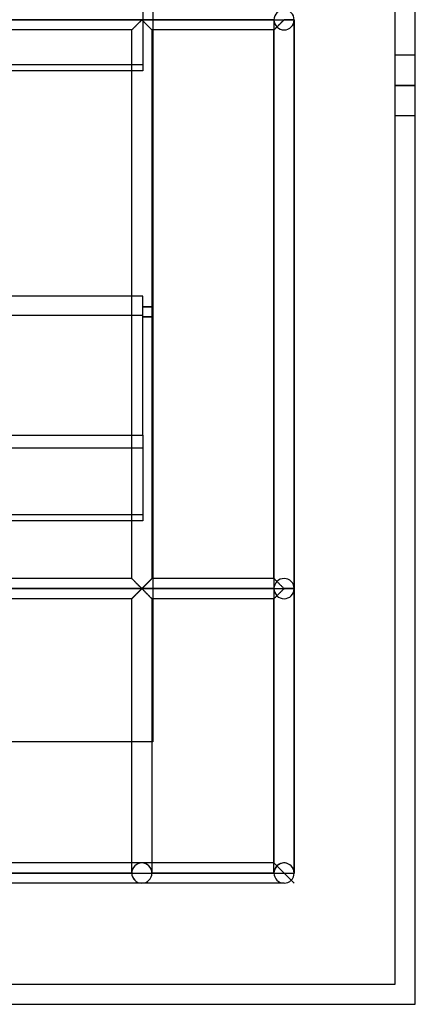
# Model space of a CAD drawing. Header units: millimetres. Extents: x -455 to 455, y -455 to 455.
# Tile 34 of 57: x 357 to 455, y -455 to -211. Entities that reach past the tile are written whole.
import ezdxf

# ---------------------------------------------------------------- set-up
doc = ezdxf.new("R2010")
doc.units = ezdxf.units.MM
doc.layers.add('MAIN-1', color=7, linetype='Continuous')
doc.layers.add('MAIN-2', color=7, linetype='Continuous')

msp = doc.modelspace()

# ---------------------------------------------------------------- linework, layer by layer
at = {"layer": 'MAIN-1'}
for p, q in [((455, -455), (455, 455)), ((390, 390), (390, -390)), ((387.5, -202.65), (387.5, -223.85)), ((387.5, -223.85), (-387.5, -223.85)), ((387.5, -279.65), (-387.5, -279.65)), ((387.5, -314.08), (387.5, -279.65)), ((390, -282.32), (387.5, -282.32)), ((390, -282.38), (387.5, -282.38)), ((390, -284.82), (387.5, -284.82)), ((-387.5, -314.08), (387.5, -314.08)), ((387.5, -314.08), (387.5, -335.28)), ((387.5, -335.28), (-387.5, -335.28)), ((390, -390), (-390, -390)), ((-455, -455), (455, -455))]:
    msp.add_line(p, q, dxfattribs=at)
at = {"layer": 'MAIN-2'}
for p, q in [((450, -450), (450, 450)), ((-422.5, -211.25), (422.5, -211.25)), ((420, -211.25), (-420, -211.25)), ((386.38, -212.16), (386.48, -212.07)), ((386.5, -212.04), (386.43, -212.11)), ((386.48, -212.07), (386.57, -211.97)), ((386.57, -211.98), (386.5, -212.04)), ((386.57, -211.97), (386.66, -211.88)), ((386.63, -211.91), (386.57, -211.98)), ((386.7, -211.85), (386.63, -211.91)), ((386.66, -211.88), (386.75, -211.79)), ((386.76, -211.78), (386.7, -211.85)), ((386.75, -211.79), (386.84, -211.71)), ((386.82, -211.72), (386.76, -211.78)), ((386.88, -211.66), (386.82, -211.72)), ((386.84, -211.71), (386.93, -211.62)), ((386.94, -211.61), (386.88, -211.66)), ((386.93, -211.62), (387.01, -211.54)), ((387, -211.55), (386.94, -211.61)), ((387.06, -211.5), (387, -211.55)), ((387.01, -211.54), (387.08, -211.47)), ((387.11, -211.44), (387.06, -211.5)), ((387.08, -211.47), (387.16, -211.4)), ((387.16, -211.4), (387.11, -211.44)), ((387.16, -211.4), (387.24, -211.34)), ((387.22, -211.35), (387.16, -211.4)), ((387.29, -211.32), (387.22, -211.35)), ((387.24, -211.34), (387.35, -211.34)), ((387.41, -211.38), (387.29, -211.32)), ((387.35, -211.34), (387.43, -211.4)), ((387.5, -211.47), (387.41, -211.38)), ((387.43, -211.4), (387.5, -211.47)), ((387.5, -211.47), (387.58, -211.54)), ((387.6, -211.56), (387.5, -211.47)), ((387.58, -211.54), (387.66, -211.62)), ((387.7, -211.66), (387.6, -211.56)), ((387.66, -211.62), (387.74, -211.71)), ((387.8, -211.77), (387.7, -211.66)), ((387.74, -211.71), (387.83, -211.79)), ((387.91, -211.88), (387.8, -211.77)), ((387.83, -211.79), (387.92, -211.88)), ((388.03, -211.99), (387.91, -211.88)), ((387.92, -211.88), (388.01, -211.97)), ((388.01, -211.97), (388.11, -212.07)), ((388.15, -212.11), (388.03, -211.99)), ((388.11, -212.07), (388.2, -212.16)), ((420, -211.25), (420, -211.25)), ((420, -211.32), (420, -352.01)), ((420, -211.32), (420, -352.01)), ((421.71, -212.04), (421.64, -212.11)), ((421.77, -211.98), (421.71, -212.04)), ((421.84, -211.91), (421.77, -211.98)), ((421.91, -211.85), (421.84, -211.91)), ((421.97, -211.78), (421.91, -211.85)), ((422.03, -211.72), (421.97, -211.78)), ((422.09, -211.66), (422.03, -211.72)), ((422.15, -211.61), (422.09, -211.66)), ((422.21, -211.55), (422.15, -211.61)), ((422.27, -211.5), (422.21, -211.55)), ((422.32, -211.44), (422.27, -211.5)), ((422.37, -211.4), (422.32, -211.44)), ((422.43, -211.35), (422.37, -211.4)), ((422.5, -211.32), (422.43, -211.35)), ((422.5, -211.25), (422.5, -211.18)), ((422.5, -211.32), (422.5, -211.25)), ((425, -211.25), (422.5, -211.25)), ((425, -211.32), (422.5, -211.32)), ((425, -211.25), (425, -211.25)), ((425, -211.32), (425, -352.01)), ((425, -352.01), (425, -211.32)), ((425, -352.01), (425, -211.32)), ((384.79, -213.75), (354.58, -213.75)), ((384.8, -213.74), (384.79, -213.75)), ((384.79, -213.75), (384.8, -213.75)), ((384.79, -349.58), (384.79, -213.75)), ((384.79, -213.75), (384.79, -213.75)), ((384.8, -213.75), (384.81, -213.73)), ((384.81, -213.73), (384.8, -213.74)), ((384.81, -213.73), (384.83, -213.71)), ((384.83, -213.71), (384.81, -213.73)), ((384.83, -213.71), (384.86, -213.68)), ((384.85, -213.69), (384.83, -213.71)), ((384.87, -213.67), (384.85, -213.69)), ((384.86, -213.68), (384.9, -213.64)), ((384.9, -213.64), (384.87, -213.67)), ((384.9, -213.64), (384.95, -213.59)), ((384.94, -213.61), (384.9, -213.64)), ((384.97, -213.57), (384.94, -213.61)), ((384.95, -213.59), (385, -213.54)), ((385.01, -213.53), (384.97, -213.57)), ((385, -213.54), (385.07, -213.48)), ((385.06, -213.49), (385.01, -213.53)), ((385.1, -213.44), (385.06, -213.49)), ((385.07, -213.48), (385.13, -213.41)), ((385.15, -213.39), (385.1, -213.44)), ((385.13, -213.41), (385.21, -213.34)), ((385.21, -213.34), (385.15, -213.39)), ((385.21, -213.34), (385.28, -213.26)), ((385.26, -213.28), (385.21, -213.34)), ((385.32, -213.23), (385.26, -213.28)), ((385.28, -213.26), (385.37, -213.18)), ((385.38, -213.17), (385.32, -213.23)), ((385.37, -213.18), (385.45, -213.09)), ((385.44, -213.11), (385.38, -213.17)), ((385.5, -213.05), (385.44, -213.11)), ((385.45, -213.09), (385.54, -213.01)), ((385.56, -212.99), (385.5, -213.05)), ((385.54, -213.01), (385.62, -212.92)), ((385.62, -212.92), (385.56, -212.99)), ((385.62, -212.92), (385.71, -212.83)), ((385.68, -212.86), (385.62, -212.92)), ((385.75, -212.79), (385.68, -212.86)), ((385.71, -212.83), (385.81, -212.74)), ((385.82, -212.73), (385.75, -212.79)), ((385.81, -212.74), (385.9, -212.64)), ((385.88, -212.66), (385.82, -212.73)), ((385.95, -212.59), (385.88, -212.66)), ((385.9, -212.64), (386, -212.55)), ((386.02, -212.52), (385.95, -212.59)), ((386, -212.55), (386.09, -212.45)), ((386.09, -212.45), (386.02, -212.52)), ((386.09, -212.45), (386.19, -212.35)), ((386.16, -212.38), (386.09, -212.45)), ((386.23, -212.32), (386.16, -212.38)), ((386.19, -212.35), (386.29, -212.26)), ((386.3, -212.25), (386.23, -212.32)), ((386.29, -212.26), (386.38, -212.16)), ((386.37, -212.18), (386.3, -212.25)), ((386.43, -212.11), (386.37, -212.18)), ((388.26, -212.22), (388.15, -212.11)), ((388.2, -212.16), (388.3, -212.26)), ((388.38, -212.34), (388.26, -212.22)), ((388.3, -212.26), (388.39, -212.35)), ((388.5, -212.46), (388.38, -212.34)), ((388.39, -212.35), (388.49, -212.45)), ((388.49, -212.45), (388.59, -212.55)), ((388.62, -212.58), (388.5, -212.46)), ((388.59, -212.55), (388.68, -212.64)), ((388.74, -212.7), (388.62, -212.58)), ((388.68, -212.64), (388.78, -212.74)), ((388.86, -212.82), (388.74, -212.7)), ((388.78, -212.74), (388.87, -212.83)), ((388.97, -212.93), (388.86, -212.82)), ((388.87, -212.83), (388.96, -212.92)), ((388.96, -212.92), (389.05, -213.01)), ((389.08, -213.04), (388.97, -212.93)), ((389.05, -213.01), (389.13, -213.09)), ((389.18, -213.14), (389.08, -213.04)), ((389.13, -213.09), (389.22, -213.18)), ((389.29, -213.25), (389.18, -213.14)), ((389.22, -213.18), (389.3, -213.26)), ((389.38, -213.34), (389.29, -213.25)), ((389.3, -213.26), (389.38, -213.34)), ((389.38, -213.34), (389.45, -213.41)), ((389.47, -213.43), (389.38, -213.34)), ((389.45, -213.41), (389.52, -213.48)), ((389.55, -213.51), (389.47, -213.43)), ((389.52, -213.48), (389.58, -213.54)), ((389.62, -213.58), (389.55, -213.51)), ((389.58, -213.54), (389.63, -213.59)), ((389.68, -213.64), (389.62, -213.58)), ((389.63, -213.59), (389.68, -213.64)), ((389.68, -213.64), (389.72, -213.68)), ((389.73, -213.69), (389.68, -213.64)), ((389.72, -213.68), (389.75, -213.71)), ((389.76, -213.72), (389.73, -213.69)), ((389.75, -213.71), (389.77, -213.73)), ((389.78, -213.74), (389.76, -213.72)), ((389.77, -213.73), (389.79, -213.75)), ((389.79, -213.75), (389.78, -213.74)), ((389.79, -213.75), (389.79, -349.58)), ((389.79, -213.75), (389.79, -213.75)), ((420, -213.75), (389.79, -213.75)), ((420, -213.75), (420.01, -213.74)), ((420.01, -213.74), (420, -213.75)), ((420, -213.75), (420, -213.75)), ((420, -349.58), (420, -213.75)), ((420, -213.75), (420, -213.75)), ((420.01, -213.74), (420.02, -213.73)), ((420.02, -213.73), (420.01, -213.74)), ((420.02, -213.73), (420.04, -213.71)), ((420.04, -213.71), (420.02, -213.73)), ((420.04, -213.71), (420.06, -213.69)), ((420.06, -213.69), (420.04, -213.71)), ((420.06, -213.69), (420.09, -213.66)), ((420.08, -213.67), (420.06, -213.69)), ((420.11, -213.64), (420.08, -213.67)), ((420.09, -213.66), (420.12, -213.63)), ((420.14, -213.61), (420.11, -213.64)), ((420.12, -213.63), (420.15, -213.6)), ((420.18, -213.57), (420.14, -213.61)), ((420.15, -213.6), (420.19, -213.56)), ((420.22, -213.53), (420.18, -213.57)), ((420.19, -213.56), (420.23, -213.52)), ((420.26, -213.49), (420.22, -213.53)), ((420.23, -213.52), (420.28, -213.47)), ((420.31, -213.44), (420.26, -213.49)), ((420.28, -213.47), (420.33, -213.43)), ((420.36, -213.39), (420.31, -213.44)), ((420.33, -213.43), (420.38, -213.37)), ((420.41, -213.34), (420.36, -213.39)), ((420.38, -213.37), (420.43, -213.32)), ((420.47, -213.28), (420.41, -213.34)), ((420.43, -213.32), (420.49, -213.26)), ((420.53, -213.23), (420.47, -213.28)), ((420.49, -213.26), (420.55, -213.2)), ((420.58, -213.17), (420.53, -213.23)), ((420.55, -213.2), (420.61, -213.14)), ((420.64, -213.11), (420.58, -213.17)), ((420.61, -213.14), (420.67, -213.08)), ((420.7, -213.05), (420.64, -213.11)), ((420.67, -213.08), (420.73, -213.02)), ((420.77, -212.99), (420.7, -213.05)), ((420.83, -212.92), (420.77, -212.99)), ((420.89, -212.86), (420.83, -212.92)), ((420.96, -212.79), (420.89, -212.86)), ((421.03, -212.73), (420.96, -212.79)), ((421.09, -212.66), (421.03, -212.73)), ((421.16, -212.59), (421.09, -212.66)), ((421.23, -212.52), (421.16, -212.59)), ((421.3, -212.45), (421.23, -212.52)), ((421.37, -212.38), (421.3, -212.45)), ((421.44, -212.32), (421.37, -212.38)), ((421.51, -212.25), (421.44, -212.32)), ((421.57, -212.18), (421.51, -212.25)), ((421.64, -212.11), (421.57, -212.18)), ((455, -220), (450, -220)), ((-387.5, -222.3), (387.5, -222.3)), ((455, -227.5), (450, -227.5)), ((450, -227.5), (455, -227.5)), ((455, -235), (450, -235)), ((-387.5, -284.4), (387.5, -284.4)), ((387.5, -284.76), (390, -284.76)), ((387.5, -317.29), (-387.5, -317.29)), ((-387.5, -333.73), (387.5, -333.73)), ((384.79, -349.58), (354.58, -349.58)), ((384.79, -349.58), (384.8, -349.59)), ((384.8, -349.59), (384.79, -349.58)), ((384.8, -349.59), (384.82, -349.61)), ((384.81, -349.6), (384.8, -349.59)), ((384.83, -349.62), (384.81, -349.6)), ((384.82, -349.61), (384.85, -349.64)), ((384.86, -349.65), (384.83, -349.62)), ((384.85, -349.64), (384.9, -349.69)), ((384.9, -349.69), (384.86, -349.65)), ((384.9, -349.69), (384.96, -349.75)), ((384.95, -349.74), (384.9, -349.69)), ((385, -349.8), (384.95, -349.74)), ((384.96, -349.75), (385.03, -349.82)), ((385.07, -349.86), (385, -349.8)), ((385.03, -349.82), (385.11, -349.9)), ((385.13, -349.92), (385.07, -349.86)), ((385.11, -349.9), (385.2, -349.99)), ((385.21, -350), (385.13, -349.92)), ((385.2, -349.99), (385.3, -350.09)), ((385.28, -350.07), (385.21, -350)), ((385.37, -350.16), (385.28, -350.07)), ((385.3, -350.09), (385.4, -350.19)), ((385.45, -350.24), (385.37, -350.16)), ((385.4, -350.19), (385.51, -350.3)), ((385.54, -350.33), (385.45, -350.24)), ((385.51, -350.3), (385.61, -350.4)), ((385.62, -350.41), (385.54, -350.33)), ((385.61, -350.4), (385.73, -350.52)), ((385.71, -350.5), (385.62, -350.41)), ((385.81, -350.6), (385.71, -350.5)), ((385.73, -350.52), (385.84, -350.63)), ((385.9, -350.69), (385.81, -350.6)), ((385.84, -350.63), (385.96, -350.75)), ((386, -350.79), (385.9, -350.69)), ((385.96, -350.75), (386.08, -350.87)), ((386.09, -350.88), (386, -350.79)), ((386.08, -350.87), (386.2, -350.99)), ((386.19, -350.98), (386.09, -350.88)), ((386.29, -351.08), (386.19, -350.98)), ((386.2, -350.99), (386.32, -351.11)), ((388.29, -351.09), (388.35, -351.02)), ((388.39, -350.98), (388.3, -351.08)), ((388.35, -351.02), (388.42, -350.95)), ((388.49, -350.88), (388.39, -350.98)), ((388.42, -350.95), (388.49, -350.88)), ((388.59, -350.79), (388.49, -350.88)), ((388.49, -350.88), (388.56, -350.81)), ((388.56, -350.81), (388.63, -350.74)), ((388.68, -350.69), (388.59, -350.79)), ((388.63, -350.74), (388.7, -350.67)), ((388.78, -350.6), (388.68, -350.69)), ((388.7, -350.67), (388.77, -350.61)), ((388.77, -350.61), (388.83, -350.54)), ((388.87, -350.5), (388.78, -350.6)), ((388.83, -350.54), (388.9, -350.48)), ((388.96, -350.41), (388.87, -350.5)), ((388.9, -350.48), (388.96, -350.41)), ((389.05, -350.33), (388.96, -350.41)), ((388.96, -350.41), (389.03, -350.35)), ((389.03, -350.35), (389.09, -350.29)), ((389.13, -350.24), (389.05, -350.33)), ((389.09, -350.29), (389.15, -350.23)), ((389.22, -350.16), (389.13, -350.24)), ((389.15, -350.23), (389.21, -350.17)), ((389.21, -350.17), (389.27, -350.11)), ((389.3, -350.07), (389.22, -350.16)), ((389.27, -350.11), (389.32, -350.05)), ((389.38, -350), (389.3, -350.07)), ((389.32, -350.05), (389.38, -350)), ((389.45, -349.92), (389.38, -350)), ((389.38, -350), (389.43, -349.94)), ((389.43, -349.94), (389.48, -349.89)), ((389.52, -349.86), (389.45, -349.92)), ((389.48, -349.89), (389.53, -349.85)), ((389.58, -349.8), (389.52, -349.86)), ((389.53, -349.85), (389.57, -349.8)), ((389.57, -349.8), (389.61, -349.76)), ((389.63, -349.74), (389.58, -349.8)), ((389.61, -349.76), (389.65, -349.73)), ((389.68, -349.69), (389.63, -349.74)), ((389.65, -349.73), (389.68, -349.69)), ((389.72, -349.65), (389.68, -349.69)), ((389.68, -349.69), (389.71, -349.66)), ((389.71, -349.66), (389.73, -349.64)), ((389.75, -349.62), (389.72, -349.65)), ((389.73, -349.64), (389.75, -349.62)), ((389.75, -349.62), (389.77, -349.6)), ((389.77, -349.6), (389.75, -349.62)), ((389.77, -349.6), (389.78, -349.59)), ((389.79, -349.59), (389.77, -349.6)), ((389.78, -349.59), (389.79, -349.59)), ((389.79, -349.59), (389.79, -349.58)), ((389.79, -349.58), (389.79, -349.59)), ((420, -349.58), (389.79, -349.58)), ((420, -349.59), (420, -349.58)), ((420, -349.58), (420.01, -349.59)), ((420.01, -349.59), (420, -349.59)), ((420.02, -349.6), (420.01, -349.59)), ((420.01, -349.59), (420.03, -349.61)), ((420.04, -349.62), (420.02, -349.6)), ((420.03, -349.61), (420.06, -349.64)), ((420.06, -349.64), (420.04, -349.62)), ((420.09, -349.67), (420.06, -349.64)), ((420.06, -349.64), (420.11, -349.69)), ((420.12, -349.7), (420.09, -349.67)), ((420.11, -349.69), (420.17, -349.75)), ((420.15, -349.73), (420.12, -349.7)), ((420.19, -349.77), (420.15, -349.73)), ((420.17, -349.75), (420.24, -349.82)), ((420.23, -349.81), (420.19, -349.77)), ((420.28, -349.86), (420.23, -349.81)), ((420.24, -349.82), (420.32, -349.9)), ((420.33, -349.91), (420.28, -349.86)), ((420.32, -349.9), (420.41, -349.99)), ((420.38, -349.96), (420.33, -349.91)), ((420.43, -350.01), (420.38, -349.96)), ((420.41, -349.99), (420.51, -350.09)), ((420.49, -350.07), (420.43, -350.01)), ((420.55, -350.13), (420.49, -350.07)), ((420.51, -350.09), (420.61, -350.19)), ((420.61, -350.19), (420.55, -350.13)), ((420.67, -350.25), (420.61, -350.19)), ((420.61, -350.19), (420.71, -350.3)), ((420.73, -350.31), (420.67, -350.25)), ((420.71, -350.3), (420.82, -350.4)), ((420.82, -350.4), (420.93, -350.52)), ((420.93, -350.52), (421.05, -350.63)), ((421.05, -350.63), (421.17, -350.75)), ((421.17, -350.75), (421.29, -350.87)), ((421.29, -350.87), (421.41, -350.99)), ((421.41, -350.99), (421.53, -351.11)), ((-422.5, -352.08), (422.5, -352.08)), ((420, -352.08), (167.74, -352.08)), ((385.81, -353.57), (385.9, -353.47)), ((385.95, -353.42), (385.88, -353.49)), ((385.9, -353.47), (386, -353.38)), ((386.02, -353.36), (385.95, -353.42)), ((386, -353.38), (386.09, -353.28)), ((386.09, -353.29), (386.02, -353.36)), ((386.09, -353.28), (386.19, -353.19)), ((386.16, -353.22), (386.09, -353.29)), ((386.23, -353.15), (386.16, -353.22)), ((386.19, -353.19), (386.29, -353.09)), ((386.3, -353.08), (386.23, -353.15)), ((386.38, -351.17), (386.29, -351.08)), ((386.29, -353.09), (386.38, -352.99)), ((386.37, -353.01), (386.3, -353.08)), ((386.32, -351.11), (386.44, -351.23)), ((386.43, -352.94), (386.37, -353.01)), ((386.48, -351.27), (386.38, -351.17)), ((386.38, -352.99), (386.48, -352.9)), ((386.5, -352.88), (386.43, -352.94)), ((386.44, -351.23), (386.55, -351.34)), ((386.57, -351.36), (386.48, -351.27)), ((386.48, -352.9), (386.57, -352.81)), ((386.57, -352.81), (386.5, -352.88)), ((386.55, -351.34), (386.67, -351.46)), ((386.66, -351.45), (386.57, -351.36)), ((386.57, -352.81), (386.66, -352.72)), ((386.63, -352.75), (386.57, -352.81)), ((386.7, -352.68), (386.63, -352.75)), ((386.75, -351.54), (386.66, -351.45)), ((386.66, -352.72), (386.75, -352.63)), ((386.67, -351.46), (386.78, -351.57)), ((386.76, -352.62), (386.7, -352.68)), ((386.84, -351.63), (386.75, -351.54)), ((386.75, -352.63), (386.84, -352.54)), ((386.82, -352.56), (386.76, -352.62)), ((386.78, -351.57), (386.89, -351.67)), ((386.88, -352.5), (386.82, -352.56)), ((386.93, -351.71), (386.84, -351.63)), ((386.84, -352.54), (386.93, -352.46)), ((386.94, -352.44), (386.88, -352.5)), ((386.89, -351.67), (386.99, -351.77)), ((387.01, -351.79), (386.93, -351.71)), ((386.93, -352.46), (387.01, -352.38)), ((387, -352.38), (386.94, -352.44)), ((386.99, -351.77), (387.08, -351.86)), ((387.06, -352.33), (387, -352.38)), ((387.08, -351.86), (387.01, -351.79)), ((387.01, -352.38), (387.08, -352.3)), ((387.11, -352.28), (387.06, -352.33)), ((387.08, -351.86), (387.18, -351.95)), ((387.16, -351.93), (387.08, -351.86)), ((387.08, -352.3), (387.16, -352.23)), ((387.16, -352.23), (387.11, -352.28)), ((387.24, -351.99), (387.16, -351.93)), ((387.16, -352.23), (387.24, -352.17)), ((387.22, -352.19), (387.16, -352.23)), ((387.18, -351.95), (387.29, -352.01)), ((387.29, -352.15), (387.22, -352.19)), ((387.35, -351.99), (387.24, -351.99)), ((387.24, -352.17), (387.35, -352.17)), ((387.29, -352.01), (387.36, -351.98)), ((387.41, -352.22), (387.29, -352.15)), ((387.43, -351.93), (387.35, -351.99)), ((387.35, -352.17), (387.43, -352.23)), ((387.36, -351.98), (387.42, -351.94)), ((387.5, -352.3), (387.41, -352.22)), ((387.42, -351.94), (387.47, -351.89)), ((387.5, -351.86), (387.43, -351.93)), ((387.43, -352.23), (387.5, -352.3)), ((387.47, -351.89), (387.53, -351.84)), ((387.58, -351.79), (387.5, -351.86)), ((387.5, -352.3), (387.58, -352.38)), ((387.6, -352.39), (387.5, -352.3)), ((387.53, -351.84), (387.58, -351.78)), ((387.66, -351.71), (387.58, -351.79)), ((387.58, -351.78), (387.64, -351.73)), ((387.58, -352.38), (387.66, -352.46)), ((387.7, -352.49), (387.6, -352.39)), ((387.64, -351.73), (387.7, -351.67)), ((387.74, -351.63), (387.66, -351.71)), ((387.66, -352.46), (387.74, -352.54)), ((387.7, -351.67), (387.76, -351.61)), ((387.8, -352.6), (387.7, -352.49)), ((387.83, -351.54), (387.74, -351.63)), ((387.74, -352.54), (387.83, -352.63)), ((387.76, -351.61), (387.82, -351.55)), ((387.91, -352.71), (387.8, -352.6)), ((387.82, -351.55), (387.89, -351.49)), ((387.92, -351.45), (387.83, -351.54)), ((387.83, -352.63), (387.92, -352.72)), ((387.89, -351.49), (387.95, -351.42)), ((388.03, -352.82), (387.91, -352.71)), ((388.01, -351.36), (387.92, -351.45)), ((387.92, -352.72), (388.01, -352.81)), ((387.95, -351.42), (388.02, -351.35)), ((388.11, -351.27), (388.01, -351.36)), ((388.01, -352.81), (388.11, -352.9)), ((388.02, -351.35), (388.08, -351.29)), ((388.15, -352.94), (388.03, -352.82)), ((388.08, -351.29), (388.15, -351.22)), ((388.2, -351.17), (388.11, -351.27)), ((388.11, -352.9), (388.2, -352.99)), ((388.15, -351.22), (388.22, -351.15)), ((388.26, -353.06), (388.15, -352.94)), ((388.3, -351.08), (388.2, -351.17)), ((388.2, -352.99), (388.3, -353.09)), ((388.22, -351.15), (388.29, -351.09)), ((388.38, -353.18), (388.26, -353.06)), ((388.3, -353.09), (388.39, -353.19)), ((388.5, -353.3), (388.38, -353.18)), ((388.39, -353.19), (388.49, -353.28)), ((388.49, -353.28), (388.59, -353.38)), ((388.62, -353.42), (388.5, -353.3)), ((388.59, -353.38), (388.68, -353.47)), ((388.74, -353.53), (388.62, -353.42)), ((388.68, -353.47), (388.78, -353.57)), ((420, -352.08), (420, -352.08)), ((420, -352.15), (420, -420)), ((420, -352.15), (420, -420)), ((421.16, -353.42), (421.09, -353.49)), ((421.23, -353.36), (421.16, -353.42)), ((421.3, -353.29), (421.23, -353.36)), ((421.37, -353.22), (421.3, -353.29)), ((421.44, -353.15), (421.37, -353.22)), ((421.51, -353.08), (421.44, -353.15)), ((421.57, -353.01), (421.51, -353.08)), ((421.53, -351.11), (421.65, -351.23)), ((421.64, -352.94), (421.57, -353.01)), ((421.71, -352.88), (421.64, -352.94)), ((421.65, -351.23), (421.76, -351.34)), ((421.77, -352.81), (421.71, -352.88)), ((421.76, -351.34), (421.88, -351.46)), ((421.84, -352.75), (421.77, -352.81)), ((421.91, -352.68), (421.84, -352.75)), ((421.88, -351.46), (421.99, -351.57)), ((421.97, -352.62), (421.91, -352.68)), ((422.03, -352.56), (421.97, -352.62)), ((421.99, -351.57), (422.1, -351.67)), ((422.09, -352.5), (422.03, -352.56)), ((422.15, -352.44), (422.09, -352.5)), ((422.1, -351.67), (422.2, -351.77)), ((422.21, -352.38), (422.15, -352.44)), ((422.2, -351.77), (422.29, -351.86)), ((422.27, -352.33), (422.21, -352.38)), ((422.32, -352.28), (422.27, -352.33)), ((422.29, -351.86), (422.39, -351.95)), ((422.37, -352.23), (422.32, -352.28)), ((422.43, -352.19), (422.37, -352.23)), ((422.39, -351.95), (422.5, -352.01)), ((422.5, -352.15), (422.43, -352.19)), ((422.5, -352.08), (422.5, -352.01)), ((422.5, -352.01), (425, -352.01)), ((422.5, -352.15), (422.5, -352.08)), ((425, -352.08), (422.5, -352.08)), ((425, -352.15), (422.5, -352.15)), ((425, -352.08), (425, -352.08)), ((425, -352.15), (425, -422.5)), ((425, -422.5), (425, -352.15)), ((425, -422.5), (425, -352.15)), ((384.79, -354.58), (354.58, -354.58)), ((384.8, -354.57), (384.79, -354.58)), ((384.79, -354.58), (384.8, -354.58)), ((384.79, -422.5), (384.79, -354.58)), ((384.79, -354.58), (384.79, -354.58)), ((384.81, -354.56), (384.8, -354.57)), ((384.8, -354.58), (384.81, -354.57)), ((384.81, -354.57), (384.83, -354.54)), ((384.83, -354.55), (384.81, -354.56)), ((384.83, -354.54), (384.86, -354.51)), ((384.85, -354.53), (384.83, -354.55)), ((384.87, -354.5), (384.85, -354.53)), ((384.86, -354.51), (384.9, -354.47)), ((384.9, -354.47), (384.87, -354.5)), ((384.9, -354.47), (384.95, -354.43)), ((384.94, -354.44), (384.9, -354.47)), ((384.97, -354.4), (384.94, -354.44)), ((384.95, -354.43), (385, -354.37)), ((385.01, -354.36), (384.97, -354.4)), ((385, -354.37), (385.07, -354.31)), ((385.06, -354.32), (385.01, -354.36)), ((385.1, -354.27), (385.06, -354.32)), ((385.07, -354.31), (385.13, -354.24)), ((385.15, -354.22), (385.1, -354.27)), ((385.13, -354.24), (385.21, -354.17)), ((385.21, -354.17), (385.15, -354.22)), ((385.21, -354.17), (385.28, -354.09)), ((385.26, -354.12), (385.21, -354.17)), ((385.32, -354.06), (385.26, -354.12)), ((385.28, -354.09), (385.37, -354.01)), ((385.38, -354), (385.32, -354.06)), ((385.37, -354.01), (385.45, -353.93)), ((385.44, -353.94), (385.38, -354)), ((385.5, -353.88), (385.44, -353.94)), ((385.45, -353.93), (385.54, -353.84)), ((385.56, -353.82), (385.5, -353.88)), ((385.54, -353.84), (385.62, -353.75)), ((385.62, -353.76), (385.56, -353.82)), ((385.62, -353.75), (385.71, -353.66)), ((385.68, -353.69), (385.62, -353.76)), ((385.75, -353.63), (385.68, -353.69)), ((385.71, -353.66), (385.81, -353.57)), ((385.82, -353.56), (385.75, -353.63)), ((385.88, -353.49), (385.82, -353.56)), ((388.86, -353.65), (388.74, -353.53)), ((388.78, -353.57), (388.87, -353.66)), ((388.97, -353.76), (388.86, -353.65)), ((388.87, -353.66), (388.96, -353.75)), ((388.96, -353.75), (389.05, -353.84)), ((389.08, -353.87), (388.97, -353.76)), ((389.05, -353.84), (389.13, -353.93)), ((389.18, -353.98), (389.08, -353.87)), ((389.13, -353.93), (389.22, -354.01)), ((389.29, -354.08), (389.18, -353.98)), ((389.22, -354.01), (389.3, -354.09)), ((389.38, -354.17), (389.29, -354.08)), ((389.3, -354.09), (389.38, -354.17)), ((389.38, -354.17), (389.45, -354.24)), ((389.47, -354.26), (389.38, -354.17)), ((389.45, -354.24), (389.52, -354.31)), ((389.55, -354.34), (389.47, -354.26)), ((389.52, -354.31), (389.58, -354.37)), ((389.62, -354.42), (389.55, -354.34)), ((389.58, -354.37), (389.63, -354.43)), ((389.68, -354.47), (389.62, -354.42)), ((389.63, -354.43), (389.68, -354.47)), ((389.68, -354.47), (389.72, -354.51)), ((389.73, -354.52), (389.68, -354.47)), ((389.72, -354.51), (389.75, -354.54)), ((389.76, -354.56), (389.73, -354.52)), ((389.75, -354.54), (389.77, -354.57)), ((389.78, -354.58), (389.76, -354.56)), ((389.77, -354.57), (389.79, -354.58)), ((389.79, -354.58), (389.78, -354.58)), ((389.79, -354.58), (389.79, -422.5)), ((389.79, -354.58), (389.79, -354.58)), ((420, -354.58), (389.79, -354.58)), ((420, -354.58), (420.01, -354.57)), ((420.01, -354.57), (420, -354.58)), ((420, -354.58), (420, -354.58)), ((420, -422.5), (420, -354.58)), ((420, -354.58), (420, -354.58)), ((420.01, -354.57), (420.02, -354.56)), ((420.02, -354.56), (420.01, -354.57)), ((420.02, -354.56), (420.04, -354.55)), ((420.04, -354.55), (420.02, -354.56)), ((420.04, -354.55), (420.06, -354.52)), ((420.06, -354.53), (420.04, -354.55)), ((420.06, -354.52), (420.09, -354.5)), ((420.08, -354.5), (420.06, -354.53)), ((420.11, -354.47), (420.08, -354.5)), ((420.09, -354.5), (420.12, -354.47)), ((420.14, -354.44), (420.11, -354.47)), ((420.12, -354.47), (420.15, -354.43)), ((420.18, -354.4), (420.14, -354.44)), ((420.15, -354.43), (420.19, -354.4)), ((420.22, -354.36), (420.18, -354.4)), ((420.19, -354.4), (420.23, -354.35)), ((420.26, -354.32), (420.22, -354.36)), ((420.23, -354.35), (420.28, -354.31)), ((420.31, -354.27), (420.26, -354.32)), ((420.28, -354.31), (420.33, -354.26)), ((420.36, -354.22), (420.31, -354.27)), ((420.33, -354.26), (420.38, -354.21)), ((420.41, -354.17), (420.36, -354.22)), ((420.38, -354.21), (420.43, -354.15)), ((420.47, -354.12), (420.41, -354.17)), ((420.43, -354.15), (420.49, -354.1)), ((420.53, -354.06), (420.47, -354.12)), ((420.49, -354.1), (420.55, -354.04)), ((420.58, -354), (420.53, -354.06)), ((420.55, -354.04), (420.61, -353.98)), ((420.64, -353.94), (420.58, -354)), ((420.61, -353.98), (420.67, -353.91)), ((420.7, -353.88), (420.64, -353.94)), ((420.67, -353.91), (420.73, -353.85)), ((420.77, -353.82), (420.7, -353.88)), ((420.83, -353.76), (420.77, -353.82)), ((420.89, -353.69), (420.83, -353.76)), ((420.96, -353.63), (420.89, -353.69)), ((421.03, -353.56), (420.96, -353.63)), ((421.09, -353.49), (421.03, -353.56)), ((390, -390), (390, -390)), ((390, -390), (390, -390)), ((387.29, -420), (352.08, -420)), ((387.29, -420), (352.08, -420)), ((420, -420), (387.29, -420)), ((420, -420), (387.29, -420)), ((420, -420), (425, -425)), ((420, -420), (425, -425)), ((420, -420), (425, -425)), ((420, -420), (425, -425)), ((354.58, -422.5), (384.79, -422.5)), ((384.79, -422.5), (354.58, -422.5)), ((354.58, -422.5), (384.79, -422.5)), ((384.79, -422.5), (354.58, -422.5)), ((384.79, -422.5), (384.79, -422.5)), ((384.79, -422.5), (384.79, -422.5)), ((384.79, -422.5), (384.79, -422.5)), ((384.79, -422.5), (387.29, -422.5)), ((387.29, -422.5), (389.79, -422.5)), ((389.79, -422.5), (389.79, -422.5)), ((389.79, -422.5), (389.79, -422.5)), ((389.79, -422.5), (420, -422.5)), ((420, -422.5), (389.79, -422.5)), ((389.79, -422.5), (389.79, -422.5)), ((389.79, -422.5), (420, -422.5)), ((420, -422.5), (389.79, -422.5)), ((420, -422.5), (420, -422.5)), ((420, -422.5), (420, -422.5)), ((420, -422.5), (420, -422.5)), ((420, -422.5), (422.5, -422.5)), ((422.5, -422.5), (425, -422.5)), ((425, -422.5), (425, -422.5)), ((425, -422.5), (425, -422.5)), ((425, -422.5), (425, -422.5)), ((387.29, -425), (352.08, -425)), ((387.29, -425), (352.08, -425)), ((422.5, -425), (387.29, -425)), ((422.5, -425), (387.29, -425)), ((-450, -450), (450, -450)), ((450, -450), (450, -450)), ((450, -450), (450, -450)), ((455, -455), (455, -455))]:
    msp.add_line(p, q, dxfattribs=at)
for centre, start, end in [((422.5, -211.25), 0, 180), ((422.5, -211.25), 180, 0), ((422.5, -352.08), 0, 180), ((422.5, -352.08), 180, 0), ((387.29, -422.5), 0, 180), ((422.5, -422.5), 0, 180), ((387.29, -422.5), 180, 0), ((422.5, -422.5), 180, 0)]:
    msp.add_arc(centre, 2.5, start, end, dxfattribs=at)
for centre, major_axis, start_param, end_param in [((387.29, -422.5), (0, 2.5), 0, 1.570796), ((387.29, -422.5), (0, -2.5), 1.570796, 3.141593), ((422.5, -422.5), (0, 2.5), 0.785398, 1.570796), ((422.5, -422.5), (2.5, 0), 0, 2.356194), ((387.29, -422.5), (0, 2.5), 1.570796, 3.141593), ((387.29, -422.5), (0, -2.5), 0, 1.570796)]:
    msp.add_ellipse(centre, major_axis=major_axis, ratio=1, start_param=start_param, end_param=end_param, dxfattribs=at)

doc.saveas('drawing.dxf')
